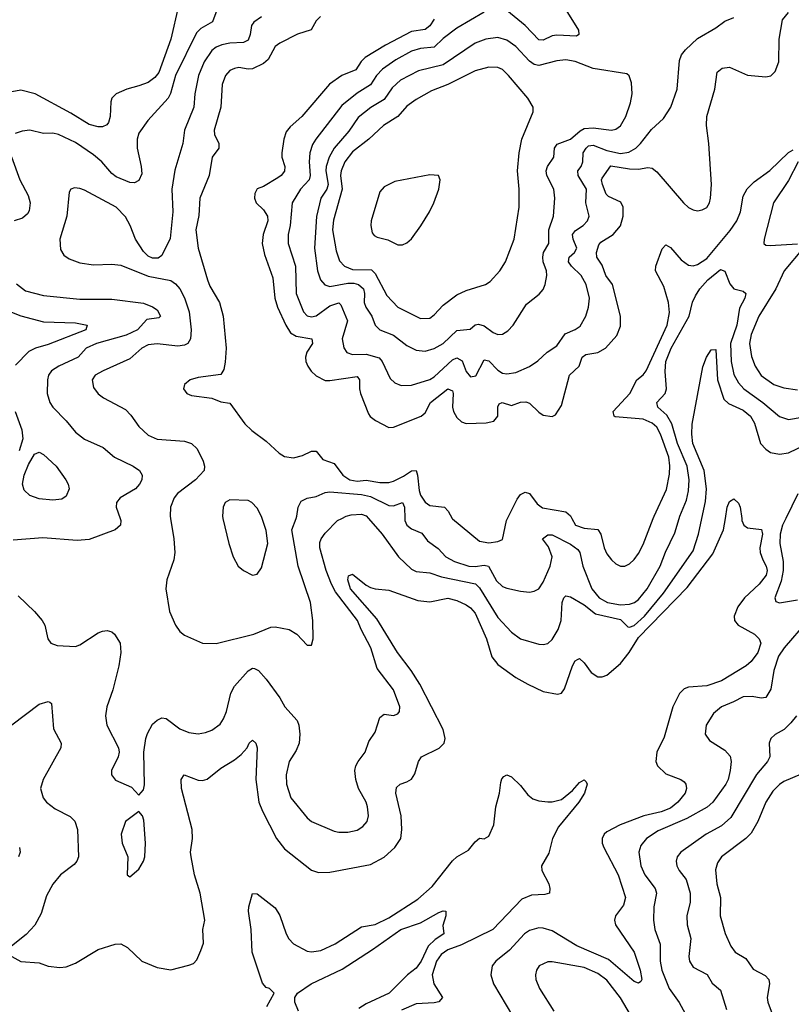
# Model space of a CAD drawing. Header units: inches. Extents: x 1305375 to 1407406, y 744550 to 841633.
# Tile 59 of 256: x 1322425 to 1325822, y 777860 to 782196. Entities that reach past the tile are written whole.
import ezdxf

# ---------------------------------------------------------------- set-up
doc = ezdxf.new("R2010")
doc.units = ezdxf.units.IN
doc.header["$MEASUREMENT"] = 0
doc.layers.add('B3727', color=7, linetype='Continuous')
doc.layers.add('B3728', color=7, linetype='Continuous')

msp = doc.modelspace()

# ---------------------------------------------------------------- linework, layer by layer
at = {"layer": 'B3727', "color": 5}
for points, elevation in [([(1322390.4, 778070), (1322430, 778048.2), (1322510, 778042.3), (1322550, 778027.9), (1322601.6, 778021.6), (1322630, 778025.6), (1322670, 778041.1), (1322770, 778100.9), (1322844.7, 778124.7), (1322870, 778126.2), (1322898.9, 778110), (1322962.4, 778050), (1323030, 778022.7), (1323090, 778012), (1323170, 778032.4), (1323190, 778040.5), (1323204.4, 778055.6), (1323223, 778097), (1323233.6, 778130), (1323231, 778190), (1323239.4, 778230), (1323219.4, 778350), (1323194.2, 778430), (1323179.8, 778510), (1323177.1, 778530), (1323186.2, 778590), (1323184.8, 778630), (1323136.8, 778810), (1323135.1, 778850), (1323149.6, 778870), (1323210, 778847.5), (1323230, 778845.6), (1323250, 778851.3), (1323310, 778900.2), (1323370, 778937.1), (1323399.3, 778960.7), (1323425.8, 778990), (1323434.5, 779010), (1323450, 779023.8), (1323463.8, 779010), (1323470.1, 778990.1), (1323464.6, 778850), (1323478.3, 778750), (1323493.6, 778710), (1323555, 778590), (1323590, 778544.1), (1323710, 778450.2), (1323740.6, 778440.6), (1323790, 778442.1), (1323970, 778475.6), (1324030, 778508.4), (1324076.2, 778550), (1324102.4, 778590), (1324107.3, 778630), (1324104.6, 778690), (1324081.1, 778790), (1324084.6, 778815.4), (1324099.5, 778830), (1324130, 778839.2), (1324150, 778851.7), (1324165.1, 778874.9), (1324180.3, 778930), (1324194.7, 778950), (1324272.4, 778987.6), (1324294.3, 779010), (1324297.7, 779030), (1324289.9, 779070), (1324186.6, 779270), (1324148.9, 779330), (1324088.6, 779408.6), (1323997.6, 779557.6), (1323881.3, 779690), (1323869.4, 779730), (1323873.2, 779746.8), (1323890, 779754.3), (1323950, 779705.4), (1323970, 779695.5), (1323990, 779689.2), (1324050, 779683.6), (1324178.5, 779638.5), (1324230, 779632.8), (1324310, 779648.6), (1324350, 779638.1), (1324390, 779619.2), (1324410, 779606.1), (1324430, 779582.3), (1324479.8, 779470), (1324504.3, 779390), (1324530, 779356.1), (1324610, 779299), (1324661.7, 779270), (1324730, 779236.9), (1324793.6, 779226.4), (1324810, 779230.3), (1324824.2, 779250), (1324859.4, 779350), (1324870, 779372.2), (1324881.4, 779378.6), (1324890, 779382.6), (1324910, 779363.9), (1324940.8, 779320.8), (1324970, 779301.7), (1324990, 779301.6), (1325010, 779309), (1325070, 779360.7), (1325108.5, 779410), (1325150, 779476), (1325363.8, 779696.2), (1325476.8, 779843.2), (1325523.7, 779950), (1325532, 780000)], 1120), ([(1322866.7, 780000), (1322870.3, 779990), (1322868.5, 779970), (1322845.5, 779950), (1322730, 779906.2), (1322677.7, 779902.3), (1322526, 779914), (1322396.3, 779903.7)], 1140), ([(1322418.4, 779658.4), (1322490, 779590.3), (1322523.6, 779550), (1322536, 779530), (1322548.9, 779468.9), (1322562, 779450), (1322590, 779440.3), (1322670, 779436.1), (1322690, 779442.4), (1322770, 779495.5), (1322790, 779503.9), (1322810, 779506), (1322830, 779499.6), (1322841.7, 779490), (1322866.7, 779450), (1322870.2, 779410), (1322861.8, 779350), (1322835.2, 779244.8), (1322807.8, 779170), (1322802, 779130), (1322807.8, 779090), (1322859.5, 778990), (1322862.6, 778970), (1322858, 778950), (1322828.7, 778890), (1322828.7, 778870), (1322846.5, 778846.5), (1322916.9, 778816.9), (1322950, 778781), (1322970, 778804.7), (1322974.1, 778825.9), (1322970.9, 778970), (1322979.8, 779030), (1322986.8, 779053.2), (1323010, 779093.4), (1323030, 779111.7), (1323050, 779121.1), (1323070, 779118), (1323130, 779072.7), (1323170, 779057.3), (1323210, 779051.3), (1323242.9, 779057.1), (1323270, 779068), (1323306.9, 779093.1), (1323322.5, 779117.5), (1323335.8, 779150), (1323354.5, 779230), (1323370, 779260.9), (1323430, 779329.1), (1323450, 779340.2), (1323458.4, 779338.4), (1323476, 779330), (1323510, 779291.6), (1323570.2, 779210), (1323591.6, 779170), (1323645.8, 779110), (1323654.5, 779090), (1323658.5, 779050), (1323655.4, 779010), (1323642, 778978), (1323611.1, 778930), (1323598.4, 778870), (1323598.9, 778830), (1323618.2, 778770), (1323690, 778681.1), (1323710, 778664.9), (1323810, 778622.8), (1323830, 778618.2), (1323870, 778618.8), (1323910, 778627.3), (1323936.2, 778643.8), (1323954.2, 778665.8), (1323960.3, 778690), (1323956.5, 778730), (1323949.8, 778750), (1323917.3, 778810), (1323904.3, 778850), (1323900.7, 778890), (1323904.5, 778910), (1323914.5, 778930), (1323945.6, 778970), (1323962.4, 779017.6), (1323990, 779058.4), (1324010, 779123), (1324030, 779138), (1324070, 779132), (1324090, 779139.3), (1324096.9, 779150), (1324098, 779170), (1324070, 779245.6), (1323999.4, 779339.4), (1323971.5, 779430), (1323928.6, 779510), (1323912.8, 779550), (1323816, 779676), (1323797.3, 779710), (1323773.5, 779770), (1323746.8, 779870), (1323746.5, 779893.5), (1323752.2, 779910), (1323770, 779934.6), (1323824, 779990), (1323843.4, 780000)], 1140), ([(1323088.9, 780000), (1323103.2, 779910), (1323107.1, 779850), (1323103, 779817), (1323072.4, 779730), (1323068.5, 779690), (1323083.8, 779590), (1323110.4, 779530), (1323130, 779502), (1323150, 779485.5), (1323230, 779450.4), (1323290, 779448.7), (1323455.1, 779490), (1323530, 779520.7), (1323550, 779521.8), (1323610.7, 779510), (1323644.9, 779490), (1323690, 779441), (1323710, 779442), (1323716.3, 779470), (1323716.1, 779550), (1323704.5, 779630), (1323651.6, 779790), (1323623.4, 779950), (1323641.8, 780000)], 1160), ([(1323319.6, 780000), (1323345.3, 779890), (1323364.9, 779830), (1323387.2, 779790), (1323410, 779770.4), (1323450, 779750.4), (1323470, 779754.9), (1323490, 779782.8), (1323516.8, 779890), (1323510, 779947), (1323492.7, 780000)], 1180), ([(1323960.1, 780000), (1324020.6, 779930), (1324092.8, 779830), (1324150, 779775.9), (1324170, 779766.4), (1324230, 779759.5), (1324282.8, 779742.8), (1324431.4, 779711.4), (1324450, 779694.2), (1324530, 779563.5), (1324590, 779499.1), (1324630, 779470.2), (1324710, 779446.2), (1324730, 779444.2), (1324750, 779449.2), (1324770, 779466.3), (1324796.1, 779510), (1324809.3, 779550), (1324814, 779630), (1324821.5, 779650), (1324830, 779659), (1324850, 779654.9), (1324910, 779619.6), (1324960.1, 779580.1), (1325070, 779554.1), (1325102.6, 779522.6), (1325110, 779520.5), (1325130, 779528), (1325175.7, 779570), (1325259.2, 779670), (1325390, 779856.9), (1325414.1, 779930), (1325429.2, 780000)], 1140), ([(1324120.6, 780000), (1324120.8, 779990), (1324129.7, 779969.7), (1324150, 779953.9), (1324195.2, 779935.2), (1324220.6, 779900.6), (1324267.5, 779867.5), (1324301.5, 779830), (1324339, 779810), (1324403.1, 779790), (1324430, 779788), (1324470, 779794.2), (1324489.7, 779789.7), (1324524.5, 779724.5), (1324550, 779700.6), (1324570, 779691.9), (1324630, 779679.1), (1324670, 779675.2), (1324690, 779678.9), (1324710, 779690.3), (1324730, 779719.5), (1324761.1, 779790), (1324768.7, 779830), (1324753.9, 779873.9), (1324726.9, 779910), (1324750, 779927.4), (1324770, 779928), (1324850, 779886.5), (1324882.8, 779862.8), (1324890.5, 779850), (1324904, 779790), (1324944.4, 779690), (1324976.1, 779650), (1325013.4, 779630), (1325070, 779619.3), (1325110, 779622.2), (1325131.4, 779630), (1325150, 779643.3), (1325187.7, 779690), (1325245.3, 779790), (1325268.8, 779851.2), (1325310, 779936.5), (1325328.5, 780000)], 1160), ([(1324328.6, 780000), (1324330, 779997.3), (1324450, 779899.1), (1324490, 779892.6), (1324530, 779897.4), (1324550, 779906.4), (1324568.4, 779990), (1324573.3, 780000)], 1180), ([(1325604, 780000), (1325605.2, 779990), (1325612.7, 779970), (1325630, 779958), (1325691.3, 779951.3), (1325695.8, 779930), (1325684.6, 779870), (1325686, 779850), (1325697, 779817), (1325712.1, 779790), (1325716, 779770), (1325712.2, 779750), (1325681.5, 779710), (1325617, 779650), (1325587.4, 779610), (1325571.1, 779570), (1325572.9, 779550), (1325588.5, 779530), (1325660.5, 779490), (1325680.4, 779470), (1325688.5, 779450), (1325674.4, 779410), (1325645.3, 779370), (1325623.5, 779350), (1325515.1, 779284.9), (1325450, 779262.6), (1325370, 779256.6), (1325350.6, 779249.4), (1325340.3, 779239.7), (1325330, 779228.6), (1325300.4, 779170), (1325262.9, 779037.1), (1325230.9, 778970), (1325226, 778930), (1325232.8, 778910), (1325270, 778875.3), (1325335.5, 778850), (1325350, 778840.3), (1325358.3, 778830), (1325360.7, 778810), (1325354.8, 778790), (1325322.9, 778750), (1325290, 778724.1), (1325250, 778707.4), (1325173.6, 778690), (1325068.9, 778650), (1325010, 778620.4), (1324999, 778610), (1324989.3, 778590), (1324989.4, 778570), (1324996.8, 778550), (1325060.6, 778430), (1325092.5, 778330), (1325083.7, 778296.3), (1325047.8, 778250), (1325044.6, 778230), (1325048.5, 778210), (1325130.7, 778090), (1325156.6, 778010), (1325164.2, 777970), (1325159.7, 777960.3), (1325150, 777953.3), (1325130, 777960.9), (1325016.8, 778056.8), (1324878.3, 778118.3), (1324770, 778183.1), (1324730, 778195.5), (1324710, 778196.4), (1324670, 778185), (1324648.2, 778170), (1324580.9, 778099.1), (1324521.6, 778050), (1324505.8, 778030), (1324498.9, 777990), (1324511, 777950), (1324595.3, 777810)], 1120), ([(1324856.1, 780000), (1324872.4, 779970), (1324910, 779956.9), (1324970.6, 779950.6), (1324983.7, 779930), (1324997.7, 779870), (1325010, 779843.7), (1325030, 779817), (1325050, 779799.5), (1325070, 779788.9), (1325090, 779788.9), (1325110, 779799.5), (1325130, 779818.9), (1325150, 779845.7), (1325170, 779884.2), (1325214.5, 780000)], 1180), ([(1325798.4, 780000), (1325783.5, 779970), (1325774, 779930), (1325771.3, 779890), (1325785.9, 779810), (1325786.2, 779770), (1325777.2, 779722.8), (1325750.2, 779650), (1325753.9, 779633.9), (1325770, 779627.3), (1325850, 779640.9)], 1140), ([(1325892.2, 779547.8), (1325791.4, 779430), (1325766.4, 779393.6), (1325745.6, 779330), (1325732.6, 779247.4), (1325710, 779211.9), (1325690, 779208.5), (1325650, 779216.3), (1325610, 779214.3), (1325568.5, 779191.5), (1325515.8, 779170), (1325479.4, 779140.6), (1325447.8, 779090), (1325443.7, 779050), (1325462.2, 779022.2), (1325530, 778979), (1325552.8, 778952.8), (1325557.7, 778930), (1325552.9, 778890), (1325544.3, 778850), (1325534.8, 778830), (1325476.4, 778750), (1325452.4, 778727.6), (1325362.2, 778677.8), (1325236.1, 778623.9), (1325185.2, 778590), (1325160.4, 778559.6), (1325150.9, 778530), (1325160.1, 778470), (1325176.8, 778430), (1325222.9, 778370), (1325229.3, 778350), (1325216.4, 778290), (1325215.9, 778230), (1325221.3, 778190), (1325244.7, 778124.7), (1325244.8, 778050), (1325252.3, 778010), (1325284.5, 777930), (1325328.5, 777868.5), (1325371.1, 777790)], 1140), ([(1322390, 779090.7), (1322510, 779182.5), (1322550, 779193), (1322558, 779190), (1322565.2, 779185.2), (1322573.4, 779073.4), (1322607.8, 779010), (1322605.8, 778990), (1322527.5, 778850), (1322515.9, 778810), (1322528.3, 778770), (1322542.8, 778750), (1322581, 778721), (1322647.1, 778687.1), (1322666.8, 778666.8), (1322679.5, 778630), (1322684.2, 778510), (1322676.8, 778490), (1322664.4, 778475.6), (1322603.8, 778430), (1322570, 778389.8), (1322542.8, 778337.2), (1322519.8, 778260.2), (1322491, 778209), (1322452.5, 778167.5), (1322381.6, 778110)], 1120), ([(1325845, 779130), (1325820.9, 779099.1), (1325790.3, 779070), (1325751.7, 779048.3), (1325731.7, 779030), (1325724.7, 779010), (1325727.5, 778950), (1325718, 778930), (1325668.5, 778871.5), (1325556.7, 778683.3), (1325514.6, 778645.4), (1325448.2, 778610), (1325335.8, 778530), (1325320.3, 778510), (1325315.3, 778490), (1325318.6, 778470), (1325328.1, 778450), (1325359.1, 778410), (1325377.8, 778350), (1325377.6, 778310), (1325361.8, 778250), (1325364.6, 778210), (1325379.3, 778150), (1325371.1, 778071.1), (1325374, 778050), (1325390, 778023.9), (1325452.1, 777992.1), (1325473.5, 777953.5), (1325510, 777923), (1325537.6, 777837.6)], 1160), ([(1323512.7, 777850), (1323544.7, 777910), (1323524.2, 777930), (1323510, 777934.9), (1323493.7, 777953.7), (1323448, 778090), (1323443.4, 778190), (1323432, 778270), (1323433.3, 778290), (1323450, 778347.7), (1323470, 778346.3), (1323550, 778285), (1323570, 778251.9), (1323597.6, 778170), (1323610, 778148.4), (1323630, 778126.9), (1323690, 778094.6), (1323710, 778091.2), (1323750, 778097), (1323813.2, 778126.8), (1323930, 778202), (1323990, 778212.1), (1324050, 778240.6), (1324177.4, 778322.6), (1324241.3, 778378.7), (1324330, 778492.1), (1324350, 778509.2), (1324400.6, 778539.4), (1324430, 778575.3), (1324450, 778591.8), (1324470, 778589), (1324490, 778600.3), (1324513, 778650), (1324521.6, 778730), (1324537.2, 778790), (1324543.5, 778836.5), (1324547.3, 778852.7), (1324557.2, 778862.8), (1324570, 778870.4), (1324590, 778861.6), (1324630, 778824.4), (1324662.3, 778782.3), (1324685, 778765), (1324710, 778756.5), (1324750, 778751.1), (1324770, 778751.2), (1324810, 778762.4), (1324858.3, 778801.7), (1324890, 778836.9), (1324910, 778848), (1324919.6, 778839.6), (1324923.1, 778830), (1324911.3, 778790), (1324886.4, 778750), (1324797.7, 778642.3), (1324771.4, 778590), (1324754.9, 778525.1), (1324722.2, 778470), (1324723.9, 778450), (1324754.2, 778390), (1324759.7, 778370), (1324758.3, 778350), (1324736.5, 778343.5), (1324678.7, 778341.3), (1324636.5, 778323.5), (1324507.9, 778190), (1324370, 778122.1), (1324310, 778099.9), (1324280.4, 778079.6), (1324259.7, 778050), (1324240.3, 777990), (1324248, 777950), (1324286.3, 777890), (1324270, 777870.7), (1324250, 777866.1), (1324170, 777862.8), (1324105.3, 777834.7)], 1080), ([(1325865.7, 778874.3), (1325790, 778841.9), (1325770, 778828.6), (1325740.9, 778799.1), (1325710.1, 778750), (1325675.5, 778664.5), (1325646.1, 778613.9), (1325622.9, 778590), (1325515, 778510), (1325496.9, 778483.1), (1325488.2, 778451.8), (1325494.4, 778390), (1325510.1, 778330), (1325509.4, 778250), (1325531.3, 778171.3), (1325556.9, 778116.9), (1325574.9, 778090), (1325622.4, 778062.4), (1325654.4, 778014.4), (1325707.5, 777987.5), (1325723.6, 777970), (1325726.9, 777950), (1325716.5, 777890), (1325718.6, 777870), (1325738.7, 777818.7)], 1180), ([(1322424.2, 778550), (1322426.1, 778530), (1322420.1, 778510)], 1080), ([(1323652.6, 777830), (1323636.3, 777870), (1323635.7, 777890), (1323648.6, 777910), (1323707.9, 777950), (1323844.8, 778015.2), (1323978.4, 778101.6), (1324103.6, 778190), (1324190, 778218.4), (1324270, 778265), (1324290, 778272), (1324301, 778270), (1324301.7, 778250), (1324287.5, 778207.5), (1324293, 778170), (1324254.2, 778145.8), (1324223.6, 778116.4), (1324192.6, 778050), (1324170, 778019.4), (1324132.8, 777990), (1324050.9, 777909.1), (1323950, 777862.1), (1323918.3, 777841.7)], 1060), ([(1325114.4, 777814.4), (1325070, 777888.7), (1325010, 777966.3), (1324970, 777996), (1324910, 778022.8), (1324770, 778047.7), (1324750, 778047.4), (1324712.7, 778030), (1324700.3, 778010), (1324695.3, 777990), (1324698, 777970), (1324713.1, 777930), (1324776.1, 777830)], 1140)]:
    msp.add_lwpolyline(points, dxfattribs=dict(at, elevation=elevation))
at = {"layer": 'B3727', "color": 5, "elevation": 1140}
msp.add_lwpolyline([(1322950, 778709.2), (1322890, 778664.5), (1322871.7, 778610), (1322876.5, 778570), (1322901.3, 778510), (1322898, 778430), (1322910, 778421), (1322950, 778454.8), (1322969.5, 778490), (1322975.1, 778510), (1322979.1, 778570), (1322971.1, 778671.1), (1322966, 778690)], close=True, dxfattribs=at)
at = {"layer": 'B3728', "color": 5}
for points, elevation in [([(1323123.6, 782256.4), (1323090.6, 782110), (1323036.8, 781963.2), (1323019.1, 781940.9), (1322990, 781919.9), (1322950, 781903.8), (1322896.4, 781890), (1322849.2, 781870), (1322831, 781850), (1322825.6, 781834.4), (1322822.6, 781770), (1322816.3, 781743.7), (1322807.9, 781732.1), (1322790, 781724), (1322770, 781723.5), (1322730, 781734.6), (1322650, 781784.4), (1322492.4, 781870), (1322430, 781885.4), (1322390, 781877.8)], 1120), ([(1323297.8, 782250), (1323273.3, 782186.7), (1323222.9, 782157.1), (1323202.8, 782137.2), (1323110.6, 781950), (1323089, 781871), (1323078.5, 781850), (1322988.6, 781751.4), (1322950, 781695.8), (1322941.9, 781670), (1322941.5, 781630), (1322959.5, 781550), (1322962.4, 781517.6), (1322950, 781487.6), (1322930, 781476.9), (1322910, 781478.3), (1322850, 781503.4), (1322830, 781519.1), (1322786.3, 781570), (1322750, 781601.3), (1322670, 781654.5), (1322596.2, 781690), (1322570, 781695.4), (1322530, 781695), (1322470, 781708.8), (1322435.8, 781704.2), (1322405.4, 781694.6)], 1140), ([(1324250, 782198.4), (1324230, 782169.2), (1324210, 782153.1), (1324150, 782143.4), (1324035.9, 782084.1), (1323946, 782030), (1323928.3, 782011.7), (1323905.5, 781974.5), (1323842.8, 781950), (1323788.7, 781911.3), (1323667, 781770), (1323615.7, 781724.3), (1323598.2, 781701.8), (1323587.2, 781670), (1323578.7, 781610), (1323579.4, 781590), (1323591.6, 781550), (1323590, 781528.4), (1323576.2, 781510), (1323560.9, 781499.1), (1323498.1, 781461.9), (1323470, 781450.6), (1323459.6, 781430), (1323458.9, 781410), (1323466.5, 781390), (1323498.8, 781358.8), (1323515.2, 781330), (1323517.3, 781310), (1323497.1, 781250), (1323492.4, 781210), (1323502.4, 781162.4), (1323538.7, 781058.7), (1323548.6, 780970), (1323559.6, 780930), (1323596.2, 780850), (1323617.5, 780817.5), (1323642.7, 780802.7), (1323711.6, 780790), (1323714.5, 780770), (1323688.6, 780731.4), (1323683.1, 780710), (1323685.1, 780690), (1323693.7, 780670), (1323707.9, 780647.9), (1323730, 780628), (1323770, 780607.5), (1323790, 780606.7), (1323910, 780624.7), (1323920.8, 780610), (1323920.4, 780570), (1323925.8, 780550), (1323960, 780460), (1323968.2, 780448.3), (1323991.4, 780431.4), (1324050, 780400.6), (1324070, 780401.7), (1324192.1, 780450), (1324210, 780464.5), (1324233.6, 780510), (1324310, 780570.9), (1324330, 780561.5), (1324333.8, 780550), (1324331.1, 780490), (1324335, 780470), (1324350, 780443.8), (1324370, 780425.4), (1324390, 780418.2), (1324478.7, 780421.3), (1324512.2, 780427.8), (1324530.5, 780449.5), (1324530, 780490.8), (1324536.2, 780503.8), (1324549.9, 780510.1), (1324590, 780496.8), (1324630, 780511.3), (1324653.8, 780513.8), (1324670, 780507.6), (1324710, 780467.4), (1324730, 780454.9), (1324770, 780448.4), (1324783.5, 780456.5), (1324810, 780497.3), (1324845, 780630), (1324888.1, 780670), (1324901.9, 780710), (1324918.1, 780721.9), (1324971.2, 780730), (1325004.5, 780750), (1325054.8, 780805.2), (1325070, 780846.8), (1325069.8, 780890), (1325034.8, 781030), (1325005.5, 781070), (1324990, 781115.3), (1324966.1, 781150), (1324964.5, 781170), (1324975.5, 781204.5), (1324983.9, 781216.1), (1325038.5, 781250), (1325070, 781288), (1325081.7, 781330), (1325081.5, 781370), (1325071.7, 781391.7), (1325016.8, 781416.8), (1325006.9, 781426.9), (1324990.4, 781470), (1324986.3, 781490), (1324990, 781498.5), (1325028.4, 781551.6), (1325110, 781538.5), (1325150, 781538), (1325190, 781545.1), (1325210, 781542.1), (1325230, 781526.3), (1325347.2, 781390), (1325370, 781369.4), (1325390, 781358.4), (1325410, 781354.8), (1325430, 781358.1), (1325450, 781369.4), (1325462.1, 781390), (1325467.2, 781410), (1325471.2, 781470), (1325459.3, 781650), (1325449, 781730), (1325449.8, 781770), (1325485.2, 781890), (1325495.5, 781964.5), (1325517.3, 781982.7), (1325550, 781987.2), (1325630, 781951.1), (1325710, 781944.4), (1325731.8, 781948.2), (1325752.1, 781967.9), (1325766.9, 782010), (1325768.3, 782110), (1325784.4, 782195.6), (1325810, 782227.8)], 1220), ([(1324470, 782228.6), (1324350, 782159), (1324290, 782113.4), (1324250, 782074.6), (1324190, 782069.5), (1324150, 782056.6), (1324080.6, 782019.4), (1324022.3, 781977.7), (1323996.1, 781950), (1323970, 781908.7), (1323910, 781871.6), (1323842.7, 781817.3), (1323728.7, 781670), (1323714, 781646), (1323702.9, 781610), (1323698.7, 781570), (1323704.2, 781510), (1323699.3, 781490), (1323660.5, 781450), (1323624.1, 781390), (1323615.5, 781290), (1323607.3, 781250), (1323607.4, 781210), (1323639, 781110), (1323642.3, 780990), (1323674.6, 780910), (1323690, 780891.7), (1323710, 780886.7), (1323730, 780892.2), (1323790, 780935.6), (1323830, 780948.6), (1323839.5, 780939.5), (1323868.1, 780870), (1323844.6, 780790), (1323851.3, 780751.3), (1323865.4, 780730), (1323890, 780720.9), (1323950, 780722.4), (1324007, 780707), (1324021.1, 780690), (1324056.3, 780616.3), (1324077.2, 780597.2), (1324105.1, 780585.1), (1324150, 780586.4), (1324230, 780610.8), (1324250, 780622.8), (1324330, 780697.8), (1324350, 780706.5), (1324373.6, 780693.6), (1324390, 780646.3), (1324410, 780623.2), (1324432.7, 780627.3), (1324470, 780698), (1324490, 780693.1), (1324530, 780652.3), (1324550, 780639.4), (1324570, 780636.3), (1324610, 780642.6), (1324670, 780669.2), (1324706.1, 780693.9), (1324748, 780732), (1324790, 780759.7), (1324826.8, 780813.2), (1324870, 780831), (1324893.2, 780846.8), (1324917.3, 780890), (1324929.8, 780930), (1324933.2, 780970), (1324918.6, 781030), (1324897.5, 781070), (1324854.7, 781110), (1324841.6, 781130), (1324844.7, 781150), (1324867.2, 781170), (1324878.2, 781190), (1324861.7, 781230), (1324859.6, 781250), (1324872.3, 781267.7), (1324905.3, 781290), (1324925.5, 781310), (1324932.2, 781330), (1324918.1, 781390), (1324919.9, 781450), (1324883.7, 781510), (1324882.2, 781530), (1324897, 781550), (1324903.9, 781570), (1324905.4, 781610), (1324919.5, 781630), (1324930, 781640.3), (1324950, 781643.9), (1325010, 781620.2), (1325070, 781606.4), (1325107.4, 781612.6), (1325137.3, 781630), (1325158.3, 781650), (1325207.1, 781712.9), (1325259.3, 781760.8), (1325291.7, 781810), (1325320.3, 781890), (1325330, 782016.3), (1325339.6, 782040.4), (1325356.7, 782063.3), (1325410, 782112.6), (1325490, 782159.6), (1325530, 782188.8), (1325570, 782205.7)], 1240), ([(1324830, 782239.7), (1324885.2, 782150), (1324887, 782130), (1324876.5, 782123.5), (1324790, 782127), (1324770, 782124.2), (1324730, 782105.6), (1324710, 782106.4), (1324650, 782169.9), (1324570, 782235.6)], 1240), ([(1323490, 782209), (1323455.6, 782184.4), (1323445.7, 782170), (1323439.3, 782130), (1323430, 782105.7), (1323410, 782095.6), (1323350, 782092.8), (1323315, 782085), (1323290, 782075), (1323270, 782059.8), (1323237, 782010), (1323212.5, 781950), (1323195.7, 781870), (1323191.8, 781810), (1323150.2, 781710), (1323142.3, 781650), (1323107.5, 781532.5), (1323094.3, 781450), (1323098.9, 781350), (1323087.2, 781232.8), (1323050, 781158), (1323034.6, 781145.4), (1323010, 781145.1), (1322990, 781155.1), (1322970, 781175.1), (1322934.2, 781230), (1322911.5, 781290), (1322890, 781328.4), (1322850, 781370.8), (1322710, 781445.7), (1322690, 781452.4), (1322665.3, 781454.8), (1322650.3, 781449.7), (1322643, 781437), (1322632.7, 781330), (1322601.1, 781230), (1322604.3, 781184.3), (1322618.6, 781158.6), (1322642.5, 781142.5), (1322690, 781124.9), (1322750, 781116.5), (1322830, 781119.6), (1322870, 781115.2), (1322990, 781066.9), (1323090, 781046.9), (1323110, 781033.2), (1323130.1, 781010), (1323150, 780970.3), (1323171.4, 780910), (1323179.7, 780830), (1323176.2, 780790), (1323165.7, 780770), (1323150, 780762.4), (1323121.3, 780758.7), (1323030, 780768.5), (1322990, 780763.7), (1322963, 780750), (1322910, 780702.2), (1322791.7, 780650), (1322756.9, 780630), (1322743.2, 780610), (1322750, 780576.3), (1322770, 780548.9), (1322794.4, 780530), (1322890, 780479.7), (1322914.7, 780454.7), (1322950, 780404.7), (1322990, 780366.5), (1323030, 780349.3), (1323150, 780339.3), (1323181.6, 780330), (1323206.8, 780306.8), (1323232, 780252), (1323239, 780230), (1323236.9, 780210), (1323199.1, 780170), (1323119.1, 780110), (1323104.4, 780090), (1323089.1, 780050), (1323087.3, 780010), (1323088.9, 780000)], 1160), ([(1323749.5, 782210.5), (1323730, 782191.1), (1323708.8, 782151.2), (1323648.5, 782131.5), (1323570, 782092.4), (1323550, 782077.4), (1323519.1, 782020.9), (1323497.6, 782002.4), (1323450, 781979.9), (1323430, 781978.4), (1323390, 781985), (1323370, 781981.5), (1323350, 781971.5), (1323330.2, 781950), (1323316.3, 781910), (1323310.1, 781810), (1323280.7, 781710), (1323282.4, 781690), (1323301.4, 781650), (1323301.2, 781630), (1323271.8, 781590), (1323258.6, 781510), (1323217.4, 781410), (1323213.8, 781333.8), (1323200.7, 781270), (1323211, 781190), (1323252.3, 781050), (1323262.6, 781022.6), (1323304.4, 780950), (1323321, 780890), (1323333.2, 780750), (1323330, 780688), (1323324.1, 780655.9), (1323310, 780634), (1323210, 780619.7), (1323176, 780610), (1323150.8, 780590), (1323146, 780570), (1323161, 780550), (1323181.1, 780541.1), (1323270, 780528.9), (1323310, 780512.7), (1323350, 780507.3), (1323415.5, 780415.5), (1323446.2, 780386.2), (1323510, 780340.3), (1323567.2, 780287.2), (1323590, 780272.4), (1323630, 780266), (1323670, 780277.1), (1323710, 780296), (1323730, 780296.1), (1323759.8, 780259.8), (1323810, 780241.3), (1323847.8, 780190), (1323877.8, 780170), (1323910, 780164.1), (1323950, 780168.1), (1324010, 780157.2), (1324050, 780158.2), (1324070, 780163.1), (1324114.3, 780185.7), (1324150, 780209.3), (1324170, 780211.3), (1324176.9, 780190), (1324183, 780123), (1324190, 780101.5), (1324210, 780071.3), (1324230, 780056), (1324294.9, 780050), (1324312, 780032), (1324328.6, 780000)], 1180), ([(1325214.5, 780000), (1325218.4, 780010), (1325272.9, 780127.1), (1325285.7, 780194.3), (1325288.2, 780231.8), (1325283.5, 780270), (1325246.3, 780370), (1325230, 780401.1), (1325210, 780419.7), (1325170, 780437.2), (1325047.4, 780447.4), (1325042.7, 780450), (1325037.3, 780470), (1325111.7, 780550), (1325141.6, 780610), (1325170, 780631.3), (1325184, 780650), (1325275.7, 780850), (1325286.3, 780906.3), (1325282.4, 780950), (1325260.8, 781020.8), (1325224, 781090), (1325226, 781110), (1325253.7, 781186.3), (1325270, 781204), (1325290, 781193), (1325337.7, 781137.7), (1325370, 781114.4), (1325390, 781112.4), (1325410, 781117.9), (1325450, 781144.8), (1325553, 781266.9), (1325583.3, 781310), (1325599.4, 781350), (1325610, 781419.3), (1325628.6, 781451.4), (1325658.6, 781481.4), (1325728.5, 781531.5), (1325810, 781610.4), (1325830, 781622.4)], 1180), ([(1322388.1, 781591.9), (1322425, 781490), (1322461.4, 781421.4), (1322470.2, 781390), (1322466.6, 781353.4), (1322459.6, 781340.4), (1322437.5, 781322.5), (1322400.3, 781310)], 1140), ([(1325852.5, 781570), (1325810, 781487.5), (1325744.4, 781390), (1325702.6, 781230), (1325702, 781210), (1325710, 781203.2), (1325730, 781201.6), (1325850, 781209.2)], 1180), ([(1325874.5, 781190), (1325790.7, 781090), (1325754.3, 781010), (1325679.4, 780890), (1325645.1, 780810), (1325638.4, 780770), (1325646.6, 780713.4), (1325663.5, 780670), (1325690, 780629.4), (1325744.9, 780590), (1325790, 780574.3), (1325850, 780565.6)], 1180), ([(1325328.5, 780000), (1325331.4, 780010), (1325360.4, 780079.6), (1325370, 780120.7), (1325372.6, 780170), (1325363.6, 780230), (1325320.7, 780330), (1325296.1, 780416.1), (1325273.9, 780453.9), (1325234.2, 780490), (1325230.7, 780510), (1325267, 780550), (1325273.1, 780570), (1325266.8, 780646.8), (1325269.9, 780690), (1325293.2, 780750), (1325372.8, 780890), (1325388, 780952), (1325400.5, 780979.5), (1325419.8, 781010), (1325454.4, 781050), (1325510, 781095.6), (1325530, 781088.8), (1325552.2, 781032.2), (1325570, 781010.6), (1325610, 781000.2), (1325621.5, 780990), (1325617.2, 780970), (1325593.9, 780926.1), (1325583.1, 780850), (1325554.9, 780770), (1325557.4, 780690), (1325570, 780633.8), (1325590, 780597.1), (1325613.2, 780570), (1325697.2, 780510), (1325770, 780447.8), (1325810, 780434.8), (1325870, 780445.8)], 1160), ([(1322410, 781032.6), (1322450, 781002.3), (1322530, 780981.2), (1322690, 780965), (1322830, 780964.7), (1322970, 780947.2), (1323010, 780931.6), (1323030, 780917.5), (1323044.9, 780890), (1323037.2, 780882.8), (1322984.3, 780875.8), (1322942.9, 780830), (1322893.8, 780806.2), (1322763.2, 780770), (1322718, 780750), (1322682.4, 780710), (1322596.5, 780670), (1322565.4, 780650), (1322551.9, 780630), (1322546.5, 780610), (1322545.4, 780550), (1322556.9, 780510), (1322570, 780488.9), (1322630, 780428.9), (1322670, 780379), (1322710, 780348.2), (1322792, 780312), (1322841.6, 780270), (1322924.9, 780230), (1322952, 780210), (1322963.7, 780190), (1322963.1, 780170), (1322952.8, 780150), (1322934.6, 780130), (1322866.4, 780090), (1322850.3, 780070), (1322849, 780050), (1322866.7, 780000)], 1140), ([(1322290, 780946.3), (1322430, 780891.5), (1322530, 780864.8), (1322670, 780861.5), (1322722.4, 780850), (1322715.6, 780830), (1322550, 780764.9), (1322493.7, 780750), (1322465.5, 780734.5), (1322405.9, 780674.1)], 1120), ([(1325429.2, 780000), (1325445.3, 780074.7), (1325449.6, 780130), (1325438.2, 780210), (1325389.1, 780330), (1325383.7, 780370), (1325385.9, 780414.1), (1325432.7, 780667.3), (1325449.7, 780710), (1325470, 780742), (1325490, 780743), (1325497.7, 780610), (1325525.1, 780525.1), (1325545.3, 780505.3), (1325610, 780476.6), (1325643.2, 780450), (1325659.7, 780419.7), (1325687.2, 780330), (1325710, 780304.4), (1325730.2, 780290.2), (1325770, 780282.2), (1325810, 780289.2), (1325890, 780326)], 1140), ([(1322404.6, 780470), (1322433.5, 780390), (1322438.3, 780350), (1322422.9, 780297.1)], 1120), ([(1323641.8, 780000), (1323645.4, 780010), (1323650.6, 780050), (1323664.1, 780075.9), (1323690, 780089.3), (1323730, 780096.3), (1323770, 780113.7), (1323790, 780116.4), (1323930, 780104.5), (1323970, 780096.4), (1324050, 780056.3), (1324070, 780054.9), (1324110, 780069.1), (1324119.8, 780050), (1324120.6, 780000)], 1160), ([(1324573.3, 780000), (1324615.3, 780084.7), (1324630, 780104.9), (1324650, 780115.2), (1324670, 780109.1), (1324703.7, 780063.7), (1324726.2, 780046.2), (1324830, 780028.9), (1324850, 780011.2), (1324856.1, 780000)], 1180), ([(1325851.9, 780108.1), (1325798.4, 780000)], 1140), ([(1323492.7, 780000), (1323490, 780008.2), (1323470, 780045.1), (1323446.6, 780070), (1323430, 780078.3), (1323350, 780081.7), (1323328.9, 780070), (1323320.3, 780050), (1323317.3, 780010), (1323319.6, 780000)], 1180), ([(1325532, 780000), (1325540.4, 780050), (1325550, 780074.9), (1325570, 780085.5), (1325590, 780067.3), (1325598, 780050), (1325604, 780000)], 1120), ([(1323843.4, 780000), (1323862.9, 780010), (1323884.9, 780015.1), (1323930, 780018), (1323950, 780011.7), (1323960.1, 780000)], 1140)]:
    msp.add_lwpolyline(points, dxfattribs=dict(at, elevation=elevation))
for points, elevation in [([(1324530, 782117), (1324478, 782110), (1324430, 782091.8), (1324290, 781996.3), (1324181.1, 781970), (1324102, 781930), (1324064.3, 781895.7), (1324030, 781844.2), (1323970.7, 781809.3), (1323915.6, 781764.4), (1323874.4, 781705.6), (1323809.8, 781630.2), (1323787.2, 781590), (1323774.3, 781550), (1323772.7, 781530), (1323783.2, 781470), (1323776.8, 781450), (1323751, 781410), (1323731.3, 781328.7), (1323722.2, 781190), (1323735.7, 781090), (1323749.4, 781050), (1323768.3, 781028.3), (1323790, 781021.2), (1323870, 781035.5), (1323896, 781036), (1323917.1, 781030), (1323938.4, 781010), (1323943.1, 780990), (1323941.2, 780950), (1323949.1, 780930), (1323974.7, 780890), (1323990.6, 780850.6), (1324010, 780830.2), (1324070, 780806.6), (1324130, 780760.6), (1324170, 780741), (1324210, 780736.8), (1324250, 780747.5), (1324290, 780769.5), (1324350, 780827.2), (1324407.6, 780832.4), (1324430, 780852.1), (1324444.5, 780855.5), (1324470, 780848.3), (1324510, 780817.7), (1324530, 780809.3), (1324550, 780811.4), (1324574.1, 780825.9), (1324597.7, 780850), (1324656.5, 780943.5), (1324712.8, 780987.2), (1324730, 781008.4), (1324738.8, 781030), (1324745.5, 781070), (1324744.2, 781090), (1324729.9, 781129.9), (1324727.6, 781150), (1324731.6, 781170), (1324754.5, 781210), (1324755.3, 781270), (1324775.8, 781330), (1324781.6, 781410), (1324777.1, 781450), (1324745.7, 781510), (1324742.7, 781530), (1324749.1, 781550), (1324776.2, 781590), (1324779.4, 781630), (1324791.8, 781648.2), (1324849.8, 781670), (1324893.1, 781706.9), (1324910, 781716), (1324950, 781720.1), (1325030, 781708.6), (1325050, 781713.4), (1325071, 781729), (1325093.7, 781770), (1325113.8, 781830), (1325121.8, 781870), (1325118.4, 781918.4), (1325108.1, 781948.1), (1325098, 781958), (1324950, 781980.5), (1324870, 782011.1), (1324830, 782018.3), (1324790, 782014), (1324710, 781993.6), (1324690, 781997.9), (1324670, 782012.8), (1324610, 782077.2), (1324570, 782105.2)], 1260), ([(1324490, 781987.4), (1324430, 781969.9), (1324310, 781910.9), (1324237.4, 781882.6), (1324170, 781845), (1324130, 781815.2), (1324090.1, 781769.9), (1324026.8, 781730), (1323961.5, 781670), (1323890, 781613.8), (1323856.6, 781570), (1323839.7, 781530), (1323837.6, 781510), (1323844.2, 781450), (1323807, 781313), (1323802.3, 781270), (1323817.9, 781177.9), (1323833.6, 781133.6), (1323855.3, 781110), (1323890, 781095.7), (1323974.1, 781094.1), (1323990, 781077.5), (1324040.8, 780980.8), (1324090, 780930.2), (1324190, 780879.4), (1324230, 780880.9), (1324250, 780895.5), (1324290, 780939), (1324350, 780984), (1324390, 781002.7), (1324476, 781030), (1324497.1, 781042.9), (1324538.3, 781090), (1324564.4, 781130), (1324602.2, 781230), (1324624.7, 781370), (1324624.3, 781450), (1324616.9, 781530), (1324623.8, 781610), (1324636.3, 781670), (1324685.1, 781790), (1324686.2, 781810), (1324662.2, 781850), (1324577.8, 781950), (1324550, 781976), (1324530, 781985.6)], 1280), ([(1324230, 781513), (1324076, 781484), (1324030, 781460.4), (1324010, 781438), (1323972.9, 781310), (1323970.7, 781290), (1323977, 781257), (1323985.3, 781245.3), (1323998.8, 781238.8), (1324046, 781226), (1324090, 781204.8), (1324110, 781204.6), (1324130, 781213.7), (1324150, 781231.3), (1324191.8, 781288.2), (1324228.7, 781350), (1324248.4, 781390), (1324269.7, 781450), (1324276.2, 781490), (1324269.4, 781509.4)], 1320), ([(1322570, 780079.4), (1322510, 780086.1), (1322470, 780101), (1322444.1, 780124.1), (1322437, 780150), (1322444.7, 780190), (1322462.8, 780237.2), (1322490, 780283.1), (1322510, 780291.4), (1322530, 780281.8), (1322585.6, 780230), (1322627.5, 780170), (1322638.6, 780150), (1322643.2, 780130), (1322630, 780097.6), (1322610, 780085.1)], 1120)]:
    msp.add_lwpolyline(points, close=True, dxfattribs=dict(at, elevation=elevation))

doc.saveas('drawing.dxf')
